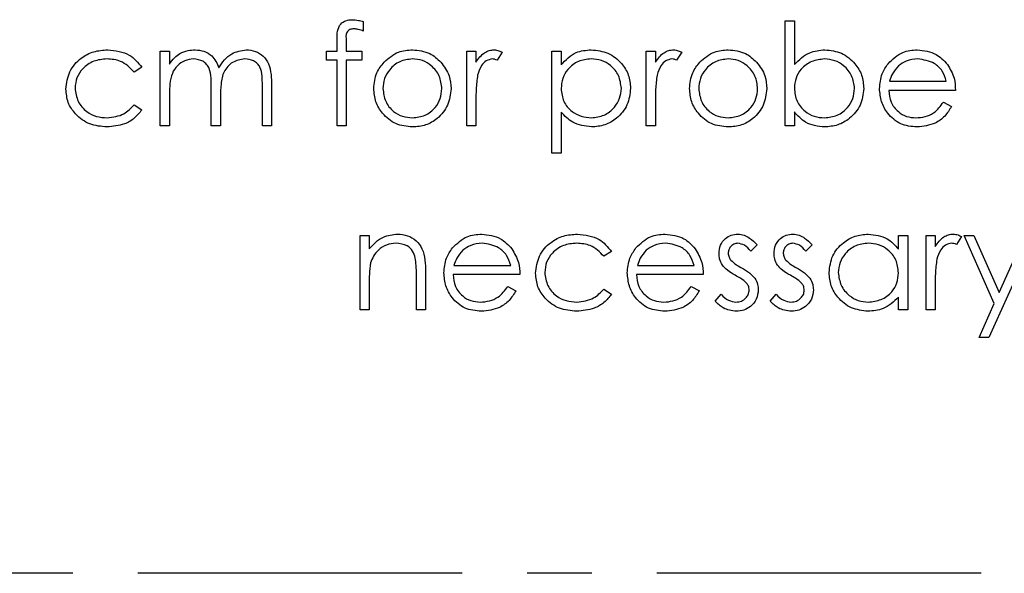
# Model space of a CAD drawing. Header units: millimetres. Extents: x 0 to 2100, y 0 to 1485.
# Tile 6 of 44: x 1351 to 1447, y 370 to 424. Entities that reach past the tile are written whole.
import ezdxf

# ---------------------------------------------------------------- set-up
doc = ezdxf.new("R2010")
doc.units = ezdxf.units.MM
doc.header["$LTSCALE"] = 5
doc.linetypes.add('CENTER', pattern=[10.16, 6.35, -1.27, 1.27, -1.27])

msp = doc.modelspace()

# ---------------------------------------------------------------- linework, layer by layer
at = {"color": 7, "linetype": 'Continuous', "lineweight": 25}
for p, q in [((1384.7, 424.177), (1384.7, 423.244)), ((1425.982, 424.237), (1426.88, 424.237)), ((1425.982, 413.981), (1425.982, 424.237)), ((1426.88, 424.237), (1426.88, 419.963)), ((1382.136, 421.289), (1382.136, 422.457)), ((1383.04, 422.302), (1383.04, 421.289)), ((1364.828, 421.289), (1365.726, 421.289)), ((1364.828, 413.981), (1364.828, 421.289)), ((1365.726, 421.289), (1365.726, 420.019)), ((1381.11, 421.289), (1382.136, 421.289)), ((1381.11, 420.391), (1381.11, 421.289)), ((1383.04, 421.289), (1384.572, 421.289)), ((1384.572, 421.289), (1384.572, 420.391)), ((1394.828, 421.289), (1395.726, 421.289)), ((1394.828, 413.981), (1394.828, 421.289)), ((1395.726, 421.289), (1395.726, 420.213)), ((1398.29, 421.167), (1397.797, 420.389)), ((1403.162, 421.289), (1404.059, 421.289)), ((1403.162, 411.289), (1403.162, 421.289)), ((1404.059, 421.289), (1404.059, 419.937)), ((1412.392, 421.289), (1413.29, 421.289)), ((1412.392, 413.981), (1412.392, 421.289)), ((1413.29, 421.289), (1413.29, 420.213)), ((1415.854, 421.167), (1415.361, 420.389)), ((1382.136, 420.391), (1381.11, 420.391)), ((1382.136, 413.981), (1382.136, 420.391)), ((1383.038, 420.391), (1383.034, 413.981)), ((1384.572, 420.391), (1383.038, 420.391)), ((1363.034, 419.704), (1362.282, 419.237)), ((1436.205, 418.34), (1441.751, 418.34)), ((1369.828, 413.981), (1369.828, 417.697)), ((1374.828, 413.981), (1374.828, 417.943)), ((1375.726, 417.939), (1375.726, 413.981)), ((1442.649, 417.443), (1436.11, 417.443)), ((1365.726, 417.056), (1365.726, 413.981)), ((1370.726, 416.824), (1370.726, 413.981)), ((1395.726, 416.437), (1395.726, 413.981)), ((1413.29, 416.437), (1413.29, 413.981)), ((1441.467, 416.289), (1442.264, 415.87)), ((1362.282, 416.032), (1363.034, 415.54)), ((1404.059, 415.305), (1404.059, 411.289)), ((1426.88, 415.333), (1426.88, 413.981)), ((1365.726, 413.981), (1364.828, 413.981)), ((1370.726, 413.981), (1369.828, 413.981)), ((1375.726, 413.981), (1374.828, 413.981)), ((1383.034, 413.981), (1382.136, 413.981)), ((1395.726, 413.981), (1394.828, 413.981)), ((1413.29, 413.981), (1412.392, 413.981)), ((1426.88, 413.981), (1425.982, 413.981)), ((1404.059, 411.289), (1403.162, 411.289)), ((1384.38, 403.237), (1385.277, 403.237)), ((1384.38, 395.93), (1384.38, 403.237)), ((1385.277, 403.237), (1385.277, 401.919)), ((1437.072, 401.885), (1437.072, 403.237)), ((1437.072, 403.237), (1437.969, 403.237)), ((1437.969, 403.237), (1437.969, 395.93)), ((1439.764, 403.237), (1440.662, 403.237)), ((1439.764, 395.93), (1439.764, 403.237)), ((1440.662, 403.237), (1440.662, 402.162)), ((1443.226, 403.115), (1442.733, 402.338)), ((1443.482, 403.237), (1444.45, 403.237)), ((1446.437, 396.553), (1443.482, 403.237)), ((1444.45, 403.237), (1446.924, 397.641)), ((1450.405, 403.237), (1445.918, 393.237)), ((1446.924, 397.641), (1449.436, 403.237)), ((1423.226, 402.326), (1422.617, 401.699)), ((1428.61, 402.326), (1428.001, 401.699)), ((1408.995, 401.653), (1408.244, 401.186)), ((1393.576, 400.289), (1399.123, 400.289)), ((1411.525, 400.289), (1417.072, 400.289)), ((1389.892, 395.93), (1389.892, 399.367)), ((1390.79, 399.662), (1390.79, 395.93)), ((1400.021, 399.391), (1393.482, 399.391)), ((1417.969, 399.391), (1411.431, 399.391)), ((1385.277, 398.572), (1385.277, 395.93)), ((1398.839, 398.237), (1399.636, 397.819)), ((1408.244, 397.981), (1408.995, 397.488)), ((1416.788, 398.237), (1417.585, 397.819)), ((1440.662, 398.386), (1440.662, 395.93)), ((1419.123, 396.791), (1419.718, 397.468)), ((1424.508, 396.791), (1425.103, 397.468)), ((1437.072, 395.93), (1437.072, 397.194)), ((1444.949, 393.237), (1446.437, 396.553)), ((1385.277, 395.93), (1384.38, 395.93)), ((1390.79, 395.93), (1389.892, 395.93)), ((1437.969, 395.93), (1437.072, 395.93)), ((1440.662, 395.93), (1439.764, 395.93)), ((1445.918, 393.237), (1444.949, 393.237))]:
    msp.add_line(p, q, dxfattribs=at)
at = {"color": 7, "linetype": 'CENTER', "lineweight": 25}
msp.add_line((1597.573, 370.135), (1247.573, 370.135), dxfattribs=at)
at = {"color": 7, "linetype": 'Continuous', "lineweight": 25}
for points, knots in [([(1382.136, 422.457), (1382.136, 422.716), (1382.136, 423.231), (1382.4, 423.944), (1382.994, 424.317), (1383.402, 424.35), (1383.606, 424.366)], [0, 0, 0, 0, 0.281897, 0.559511, 0.779297, 1, 1, 1, 1]), ([(1383.606, 424.366), (1383.814, 424.35), (1384.185, 424.322), (1384.543, 424.222), (1384.7, 424.177)], [0, 0, 0, 0, 0.559769, 1, 1, 1, 1]), ([(1383.791, 423.468), (1383.653, 423.456), (1383.446, 423.438), (1383.212, 423.289), (1382.962, 422.951), (1383.005, 422.591), (1383.04, 422.302)], [0, 0, 0, 0, 0.249494, 0.374811, 0.499254, 1, 1, 1, 1]), ([(1384.7, 423.244), (1384.536, 423.31), (1384.243, 423.428), (1383.929, 423.456), (1383.791, 423.468)], [0, 0, 0, 0, 0.5602413, 1, 1, 1, 1]), ([(1355.598, 417.575), (1355.676, 418.16), (1355.833, 419.329), (1356.952, 420.609), (1358.308, 421.31), (1359.228, 421.381), (1359.688, 421.417)], [0, 0, 0, 0, 0.2793814, 0.5587815, 0.7792808, 1, 1, 1, 1]), ([(1359.688, 421.417), (1360.445, 421.334), (1361.794, 421.186), (1362.655, 420.156), (1363.034, 419.704)], [0, 0, 0, 0, 0.560693, 1, 1, 1, 1]), ([(1365.726, 420.019), (1365.888, 420.238), (1366.177, 420.63), (1366.568, 420.919), (1366.739, 421.046)], [0, 0, 0, 0, 0.5601482, 1, 1, 1, 1]), ([(1366.739, 421.046), (1367.009, 421.165), (1367.491, 421.377), (1368.015, 421.405), (1368.246, 421.417)], [0, 0, 0, 0, 0.559743, 1, 1, 1, 1]), ([(1368.246, 421.417), (1368.538, 421.387), (1369.122, 421.327), (1370.076, 420.791), (1370.384, 420.084), (1370.572, 419.652)], [0, 0, 0, 0, 0.280837, 0.561558, 1, 1, 1, 1]), ([(1370.572, 419.652), (1370.738, 419.919), (1371.07, 420.454), (1371.946, 421.208), (1372.757, 421.338), (1373.252, 421.417)], [0, 0, 0, 0, 0.281252, 0.562059, 1, 1, 1, 1]), ([(1373.252, 421.417), (1373.555, 421.39), (1374.162, 421.335), (1374.951, 420.827), (1375.502, 420.017), (1375.702, 419.006), (1375.718, 418.295), (1375.726, 417.939)], [0, 0, 0, 0, 0.186553, 0.372845, 0.559192, 0.77926, 1, 1, 1, 1]), ([(1386.727, 420.207), (1387.179, 420.599), (1387.987, 421.299), (1389.045, 421.381), (1389.512, 421.417)], [0, 0, 0, 0, 0.55888, 1, 1, 1, 1]), ([(1389.512, 421.417), (1390.105, 421.355), (1391.166, 421.244), (1391.945, 420.529), (1392.288, 420.213)], [0, 0, 0, 0, 0.559182, 1, 1, 1, 1]), ([(1395.726, 420.213), (1395.976, 420.557), (1396.325, 421.038), (1397.014, 421.372), (1397.344, 421.402), (1397.509, 421.417)], [0, 0, 0, 0, 0.558841, 0.779474, 1, 1, 1, 1]), ([(1397.509, 421.417), (1397.664, 421.398), (1397.941, 421.365), (1398.183, 421.227), (1398.29, 421.167)], [0, 0, 0, 0, 0.559243, 1, 1, 1, 1]), ([(1404.059, 419.937), (1404.514, 420.416), (1405.328, 421.275), (1406.496, 421.373), (1407.012, 421.417)], [0, 0, 0, 0, 0.558455, 1, 1, 1, 1]), ([(1407.012, 421.417), (1407.572, 421.353), (1408.694, 421.225), (1409.943, 420.208), (1410.733, 418.977), (1410.814, 418.096), (1410.854, 417.655)], [0, 0, 0, 0, 0.279627, 0.559432, 0.779703, 1, 1, 1, 1]), ([(1413.29, 420.213), (1413.54, 420.557), (1413.889, 421.038), (1414.578, 421.372), (1414.908, 421.402), (1415.073, 421.417)], [0, 0, 0, 0, 0.558841, 0.779474, 1, 1, 1, 1]), ([(1415.073, 421.417), (1415.228, 421.398), (1415.505, 421.365), (1415.747, 421.227), (1415.854, 421.167)], [0, 0, 0, 0, 0.5592431, 1, 1, 1, 1]), ([(1417.625, 420.207), (1418.076, 420.599), (1418.884, 421.299), (1419.943, 421.381), (1420.409, 421.417)], [0, 0, 0, 0, 0.55888, 1, 1, 1, 1]), ([(1420.409, 421.417), (1421.002, 421.355), (1422.063, 421.244), (1422.842, 420.529), (1423.186, 420.213)], [0, 0, 0, 0, 0.559182, 1, 1, 1, 1]), ([(1426.88, 419.963), (1427.348, 420.425), (1428.187, 421.253), (1429.348, 421.367), (1429.86, 421.417)], [0, 0, 0, 0, 0.5592939, 1, 1, 1, 1]), ([(1429.86, 421.417), (1430.422, 421.352), (1431.545, 421.221), (1432.787, 420.188), (1433.561, 418.945), (1433.637, 418.062), (1433.675, 417.621)], [0, 0, 0, 0, 0.279577, 0.559334, 0.779604, 1, 1, 1, 1]), ([(1436.054, 420.055), (1436.503, 420.496), (1437.306, 421.287), (1438.419, 421.377), (1438.911, 421.417)], [0, 0, 0, 0, 0.558578, 1, 1, 1, 1]), ([(1438.911, 421.417), (1439.56, 421.341), (1440.722, 421.206), (1441.507, 420.354), (1441.854, 419.979)], [0, 0, 0, 0, 0.558952, 1, 1, 1, 1]), ([(1359.622, 420.52), (1359.178, 420.48), (1358.29, 420.4), (1357.257, 419.658), (1356.597, 418.701), (1356.529, 418.004), (1356.495, 417.655)], [0, 0, 0, 0, 0.280136, 0.559769, 0.77989, 1, 1, 1, 1]), ([(1362.282, 419.237), (1361.867, 419.655), (1361.123, 420.401), (1360.082, 420.483), (1359.622, 420.52)], [0, 0, 0, 0, 0.558451, 1, 1, 1, 1]), ([(1368.09, 420.52), (1367.795, 420.482), (1367.205, 420.408), (1366.465, 419.874), (1365.933, 419.084), (1365.748, 418.095), (1365.733, 417.403), (1365.726, 417.056)], [0, 0, 0, 0, 0.186197, 0.372656, 0.559107, 0.779256, 1, 1, 1, 1]), ([(1369.828, 417.697), (1369.823, 418.013), (1369.812, 418.643), (1369.731, 419.454), (1369.387, 419.998), (1368.893, 420.418), (1368.41, 420.479), (1368.09, 420.52)], [0, 0, 0, 0, 0.2511436, 0.5012616, 0.6264099, 0.7517013, 1, 1, 1, 1]), ([(1373.096, 420.52), (1372.681, 420.45), (1372.056, 420.346), (1371.418, 419.795), (1370.942, 419.108), (1370.745, 418.061), (1370.732, 417.237), (1370.726, 416.824)], [0, 0, 0, 0, 0.248134, 0.373522, 0.498935, 0.748797, 1, 1, 1, 1]), ([(1374.828, 417.943), (1374.824, 418.24), (1374.815, 418.831), (1374.704, 419.594), (1374.336, 420.074), (1373.85, 420.436), (1373.397, 420.486), (1373.096, 420.52)], [0, 0, 0, 0, 0.251107, 0.500675, 0.625863, 0.751176, 1, 1, 1, 1]), ([(1385.726, 417.615), (1385.779, 418.153), (1385.874, 419.116), (1386.466, 419.873), (1386.727, 420.207)], [0, 0, 0, 0, 0.559297, 1, 1, 1, 1]), ([(1389.508, 420.52), (1389.081, 420.467), (1388.227, 420.363), (1387.291, 419.565), (1386.711, 418.616), (1386.652, 417.945), (1386.623, 417.609)], [0, 0, 0, 0, 0.279489, 0.559266, 0.779563, 1, 1, 1, 1]), ([(1392.392, 417.609), (1392.343, 418.036), (1392.244, 418.891), (1391.455, 419.832), (1390.515, 420.427), (1389.844, 420.489), (1389.508, 420.52)], [0, 0, 0, 0, 0.279589, 0.559385, 0.779646, 1, 1, 1, 1]), ([(1392.288, 420.213), (1392.611, 419.778), (1393.189, 418.999), (1393.259, 418.038), (1393.29, 417.615)], [0, 0, 0, 0, 0.5592165, 1, 1, 1, 1]), ([(1397.338, 420.52), (1397.127, 420.474), (1396.702, 420.383), (1396.158, 419.793), (1395.989, 419.267), (1395.886, 418.945)], [0, 0, 0, 0, 0.278435, 0.558783, 1, 1, 1, 1]), ([(1397.797, 420.389), (1397.715, 420.427), (1397.569, 420.495), (1397.409, 420.512), (1397.338, 420.52)], [0, 0, 0, 0, 0.560396, 1, 1, 1, 1]), ([(1407.004, 420.52), (1406.571, 420.473), (1405.706, 420.381), (1404.731, 419.604), (1404.144, 418.639), (1404.087, 417.959), (1404.059, 417.619)], [0, 0, 0, 0, 0.279747, 0.559315, 0.779515, 1, 1, 1, 1]), ([(1409.957, 417.645), (1409.897, 418.072), (1409.779, 418.926), (1408.987, 419.877), (1408.013, 420.428), (1407.34, 420.489), (1407.004, 420.52)], [0, 0, 0, 0, 0.279407, 0.559092, 0.779509, 1, 1, 1, 1]), ([(1414.903, 420.52), (1414.691, 420.474), (1414.266, 420.383), (1413.722, 419.793), (1413.553, 419.267), (1413.45, 418.945)], [0, 0, 0, 0, 0.278435, 0.558783, 1, 1, 1, 1]), ([(1415.361, 420.389), (1415.279, 420.427), (1415.133, 420.495), (1414.973, 420.512), (1414.903, 420.52)], [0, 0, 0, 0, 0.5603957, 1, 1, 1, 1]), ([(1416.623, 417.615), (1416.676, 418.153), (1416.771, 419.116), (1417.364, 419.873), (1417.625, 420.207)], [0, 0, 0, 0, 0.559297, 1, 1, 1, 1]), ([(1420.405, 420.52), (1419.978, 420.467), (1419.124, 420.363), (1418.188, 419.565), (1417.608, 418.616), (1417.55, 417.945), (1417.521, 417.609)], [0, 0, 0, 0, 0.279489, 0.559266, 0.779563, 1, 1, 1, 1]), ([(1423.29, 417.609), (1423.241, 418.036), (1423.142, 418.891), (1422.353, 419.832), (1421.412, 420.427), (1420.741, 420.489), (1420.405, 420.52)], [0, 0, 0, 0, 0.279589, 0.559385, 0.779646, 1, 1, 1, 1]), ([(1423.186, 420.213), (1423.509, 419.778), (1424.086, 418.999), (1424.156, 418.038), (1424.187, 417.615)], [0, 0, 0, 0, 0.5592165, 1, 1, 1, 1]), ([(1429.838, 420.52), (1429.41, 420.467), (1428.553, 420.361), (1427.553, 419.63), (1426.967, 418.663), (1426.909, 417.987), (1426.88, 417.649)], [0, 0, 0, 0, 0.279794, 0.559484, 0.779607, 1, 1, 1, 1]), ([(1432.777, 417.621), (1432.716, 418.047), (1432.594, 418.9), (1431.812, 419.855), (1430.847, 420.42), (1430.175, 420.486), (1429.838, 420.52)], [0, 0, 0, 0, 0.279403, 0.559104, 0.779552, 1, 1, 1, 1]), ([(1438.957, 420.52), (1438.569, 420.485), (1437.877, 420.424), (1437.319, 420.015), (1437.074, 419.834)], [0, 0, 0, 0, 0.559502, 1, 1, 1, 1]), ([(1441.751, 418.34), (1441.641, 418.684), (1441.422, 419.371), (1440.446, 420.293), (1439.521, 420.434), (1438.957, 420.52)], [0, 0, 0, 0, 0.281306, 0.561535, 1, 1, 1, 1]), ([(1435.213, 417.615), (1435.257, 418.111), (1435.337, 418.999), (1435.835, 419.732), (1436.054, 420.055)], [0, 0, 0, 0, 0.559427, 1, 1, 1, 1]), ([(1437.074, 419.834), (1436.856, 419.587), (1436.466, 419.146), (1436.285, 418.587), (1436.205, 418.34)], [0, 0, 0, 0, 0.558814, 1, 1, 1, 1]), ([(1441.854, 419.979), (1442.114, 419.539), (1442.58, 418.752), (1442.628, 417.843), (1442.649, 417.443)], [0, 0, 0, 0, 0.558897, 1, 1, 1, 1]), ([(1395.886, 418.945), (1395.827, 418.479), (1395.721, 417.646), (1395.724, 416.807), (1395.726, 416.437)], [0, 0, 0, 0, 0.559637, 1, 1, 1, 1]), ([(1413.45, 418.945), (1413.391, 418.479), (1413.286, 417.646), (1413.289, 416.807), (1413.29, 416.437)], [0, 0, 0, 0, 0.559637, 1, 1, 1, 1]), ([(1359.614, 413.853), (1359.04, 413.905), (1357.894, 414.01), (1356.567, 414.98), (1355.727, 416.224), (1355.641, 417.125), (1355.598, 417.575)], [0, 0, 0, 0, 0.2800557, 0.5596569, 0.7798164, 1, 1, 1, 1]), ([(1356.495, 417.655), (1356.558, 417.211), (1356.684, 416.321), (1357.541, 415.351), (1358.578, 414.829), (1359.278, 414.777), (1359.628, 414.75)], [0, 0, 0, 0, 0.279322, 0.558768, 0.779262, 1, 1, 1, 1]), ([(1389.512, 413.853), (1388.952, 413.909), (1387.832, 414.022), (1386.601, 415.06), (1385.847, 416.301), (1385.766, 417.177), (1385.726, 417.615)], [0, 0, 0, 0, 0.279776, 0.559179, 0.779592, 1, 1, 1, 1]), ([(1386.623, 417.609), (1386.677, 417.186), (1386.783, 416.342), (1387.547, 415.384), (1388.511, 414.84), (1389.175, 414.78), (1389.508, 414.75)], [0, 0, 0, 0, 0.279618, 0.559167, 0.779512, 1, 1, 1, 1]), ([(1389.508, 414.75), (1389.932, 414.799), (1390.778, 414.895), (1391.736, 415.657), (1392.295, 416.612), (1392.36, 417.277), (1392.392, 417.609)], [0, 0, 0, 0, 0.279745, 0.559113, 0.779606, 1, 1, 1, 1]), ([(1393.29, 417.615), (1393.221, 417.059), (1393.084, 415.947), (1392.076, 414.699), (1390.826, 413.953), (1389.95, 413.886), (1389.512, 413.853)], [0, 0, 0, 0, 0.279521, 0.559381, 0.779507, 1, 1, 1, 1]), ([(1404.059, 417.619), (1404.107, 417.187), (1404.203, 416.324), (1405.021, 415.379), (1406.006, 414.848), (1406.681, 414.783), (1407.018, 414.75)], [0, 0, 0, 0, 0.279646, 0.558849, 0.779472, 1, 1, 1, 1]), ([(1407.018, 414.75), (1407.445, 414.804), (1408.301, 414.911), (1409.26, 415.686), (1409.843, 416.639), (1409.919, 417.31), (1409.957, 417.645)], [0, 0, 0, 0, 0.27964, 0.559229, 0.779787, 1, 1, 1, 1]), ([(1410.854, 417.655), (1410.789, 417.093), (1410.658, 415.968), (1409.614, 414.731), (1408.365, 413.967), (1407.482, 413.891), (1407.04, 413.853)], [0, 0, 0, 0, 0.27954, 0.559273, 0.779559, 1, 1, 1, 1]), ([(1420.409, 413.853), (1419.849, 413.909), (1418.73, 414.022), (1417.498, 415.06), (1416.744, 416.301), (1416.663, 417.177), (1416.623, 417.615)], [0, 0, 0, 0, 0.279776, 0.559179, 0.779592, 1, 1, 1, 1]), ([(1417.521, 417.609), (1417.574, 417.186), (1417.681, 416.342), (1418.444, 415.384), (1419.408, 414.84), (1420.073, 414.78), (1420.405, 414.75)], [0, 0, 0, 0, 0.279618, 0.559167, 0.779512, 1, 1, 1, 1]), ([(1420.405, 414.75), (1420.829, 414.799), (1421.676, 414.895), (1422.634, 415.657), (1423.193, 416.612), (1423.257, 417.277), (1423.29, 417.609)], [0, 0, 0, 0, 0.279745, 0.559113, 0.779606, 1, 1, 1, 1]), ([(1424.187, 417.615), (1424.119, 417.059), (1423.981, 415.947), (1422.974, 414.699), (1421.724, 413.953), (1420.848, 413.886), (1420.409, 413.853)], [0, 0, 0, 0, 0.279521, 0.559381, 0.779507, 1, 1, 1, 1]), ([(1426.88, 417.649), (1426.928, 417.216), (1427.023, 416.349), (1427.831, 415.396), (1428.805, 414.831), (1429.485, 414.777), (1429.824, 414.75)], [0, 0, 0, 0, 0.2796503, 0.5592294, 0.7795086, 1, 1, 1, 1]), ([(1429.824, 414.75), (1430.253, 414.8), (1431.108, 414.9), (1432.082, 415.66), (1432.667, 416.614), (1432.74, 417.285), (1432.777, 417.621)], [0, 0, 0, 0, 0.279751, 0.559275, 0.779745, 1, 1, 1, 1]), ([(1433.675, 417.621), (1433.606, 417.06), (1433.468, 415.937), (1432.407, 414.717), (1431.155, 413.965), (1430.273, 413.89), (1429.832, 413.853)], [0, 0, 0, 0, 0.279433, 0.559216, 0.779559, 1, 1, 1, 1]), ([(1438.889, 413.853), (1438.333, 413.903), (1437.223, 414.002), (1436.028, 415.07), (1435.332, 416.318), (1435.253, 417.182), (1435.213, 417.615)], [0, 0, 0, 0, 0.279879, 0.558846, 0.779451, 1, 1, 1, 1]), ([(1436.11, 417.443), (1436.156, 417.047), (1436.248, 416.256), (1436.956, 415.36), (1437.843, 414.827), (1438.465, 414.776), (1438.777, 414.75)], [0, 0, 0, 0, 0.279963, 0.559359, 0.779526, 1, 1, 1, 1]), ([(1438.777, 414.75), (1439.079, 414.776), (1439.683, 414.828), (1440.709, 415.262), (1441.18, 415.9), (1441.467, 416.289)], [0, 0, 0, 0, 0.280503, 0.560993, 1, 1, 1, 1]), ([(1363.034, 415.54), (1362.802, 415.248), (1362.338, 414.666), (1361.155, 413.994), (1360.198, 413.906), (1359.614, 413.853)], [0, 0, 0, 0, 0.280196, 0.560588, 1, 1, 1, 1]), ([(1359.628, 414.75), (1360.21, 414.821), (1361.25, 414.947), (1361.966, 415.7), (1362.282, 416.032)], [0, 0, 0, 0, 0.558788, 1, 1, 1, 1]), ([(1407.04, 413.853), (1406.389, 413.94), (1405.225, 414.095), (1404.416, 414.935), (1404.059, 415.305)], [0, 0, 0, 0, 0.5584337, 1, 1, 1, 1]), ([(1429.832, 413.853), (1429.174, 413.928), (1427.996, 414.063), (1427.221, 414.945), (1426.88, 415.333)], [0, 0, 0, 0, 0.558987, 1, 1, 1, 1]), ([(1442.264, 415.87), (1442.06, 415.54), (1441.651, 414.88), (1440.504, 414.029), (1439.501, 413.919), (1438.889, 413.853)], [0, 0, 0, 0, 0.280871, 0.561337, 1, 1, 1, 1]), ([(1385.277, 401.919), (1385.704, 402.379), (1386.466, 403.201), (1387.571, 403.315), (1388.058, 403.366)], [0, 0, 0, 0, 0.559168, 1, 1, 1, 1]), ([(1388.058, 403.366), (1388.385, 403.337), (1389.04, 403.279), (1389.9, 402.751), (1390.543, 401.908), (1390.766, 400.812), (1390.782, 400.046), (1390.79, 399.662)], [0, 0, 0, 0, 0.186623, 0.373029, 0.559342, 0.779249, 1, 1, 1, 1]), ([(1393.426, 402.004), (1393.875, 402.445), (1394.678, 403.236), (1395.791, 403.326), (1396.283, 403.366)], [0, 0, 0, 0, 0.558578, 1, 1, 1, 1]), ([(1396.283, 403.366), (1396.932, 403.29), (1398.094, 403.154), (1398.879, 402.303), (1399.225, 401.927)], [0, 0, 0, 0, 0.558952, 1, 1, 1, 1]), ([(1401.559, 399.524), (1401.638, 400.108), (1401.795, 401.278), (1402.914, 402.558), (1404.269, 403.259), (1405.189, 403.33), (1405.65, 403.366)], [0, 0, 0, 0, 0.279381, 0.558782, 0.779281, 1, 1, 1, 1]), ([(1405.65, 403.366), (1406.406, 403.283), (1407.755, 403.135), (1408.617, 402.105), (1408.995, 401.653)], [0, 0, 0, 0, 0.560693, 1, 1, 1, 1]), ([(1411.375, 402.004), (1411.824, 402.445), (1412.627, 403.236), (1413.74, 403.326), (1414.231, 403.366)], [0, 0, 0, 0, 0.558578, 1, 1, 1, 1]), ([(1414.231, 403.366), (1414.881, 403.29), (1416.042, 403.154), (1416.828, 402.303), (1417.174, 401.927)], [0, 0, 0, 0, 0.558952, 1, 1, 1, 1]), ([(1419.508, 401.449), (1419.535, 401.728), (1419.588, 402.287), (1420.073, 402.93), (1420.696, 403.312), (1421.135, 403.348), (1421.355, 403.366)], [0, 0, 0, 0, 0.279983, 0.559474, 0.779608, 1, 1, 1, 1]), ([(1421.355, 403.366), (1421.56, 403.343), (1421.971, 403.296), (1422.623, 402.928), (1422.997, 402.554), (1423.226, 402.326)], [0, 0, 0, 0, 0.279553, 0.559703, 1, 1, 1, 1]), ([(1424.892, 401.449), (1424.919, 401.728), (1424.972, 402.287), (1425.458, 402.93), (1426.081, 403.312), (1426.52, 403.348), (1426.739, 403.366)], [0, 0, 0, 0, 0.279983, 0.559474, 0.779608, 1, 1, 1, 1]), ([(1426.739, 403.366), (1426.945, 403.343), (1427.356, 403.296), (1428.008, 402.928), (1428.382, 402.554), (1428.61, 402.326)], [0, 0, 0, 0, 0.279553, 0.559703, 1, 1, 1, 1]), ([(1430.277, 399.604), (1430.347, 400.164), (1430.486, 401.284), (1431.544, 402.503), (1432.795, 403.253), (1433.675, 403.328), (1434.115, 403.366)], [0, 0, 0, 0, 0.279413, 0.559191, 0.779548, 1, 1, 1, 1]), ([(1434.115, 403.366), (1434.774, 403.291), (1435.954, 403.156), (1436.73, 402.274), (1437.072, 401.885)], [0, 0, 0, 0, 0.5589976, 1, 1, 1, 1]), ([(1440.662, 402.162), (1440.912, 402.506), (1441.261, 402.987), (1441.95, 403.321), (1442.28, 403.351), (1442.445, 403.366)], [0, 0, 0, 0, 0.558841, 0.779474, 1, 1, 1, 1]), ([(1442.445, 403.366), (1442.6, 403.347), (1442.877, 403.314), (1443.119, 403.176), (1443.226, 403.115)], [0, 0, 0, 0, 0.559243, 1, 1, 1, 1]), ([(1387.901, 402.468), (1387.585, 402.435), (1386.951, 402.367), (1386.207, 401.856), (1385.667, 401.238), (1385.499, 400.768), (1385.415, 400.533)], [0, 0, 0, 0, 0.27956, 0.5593355, 0.7796837, 1, 1, 1, 1]), ([(1389.786, 401.03), (1389.714, 401.262), (1389.57, 401.726), (1388.922, 402.367), (1388.288, 402.43), (1387.901, 402.468)], [0, 0, 0, 0, 0.281199, 0.561299, 1, 1, 1, 1]), ([(1392.585, 399.564), (1392.629, 400.06), (1392.709, 400.947), (1393.207, 401.68), (1393.426, 402.004)], [0, 0, 0, 0, 0.559427, 1, 1, 1, 1]), ([(1394.446, 401.783), (1394.228, 401.536), (1393.838, 401.094), (1393.656, 400.535), (1393.576, 400.289)], [0, 0, 0, 0, 0.558814, 1, 1, 1, 1]), ([(1396.329, 402.468), (1395.941, 402.434), (1395.249, 402.372), (1394.691, 401.963), (1394.446, 401.783)], [0, 0, 0, 0, 0.559502, 1, 1, 1, 1]), ([(1399.123, 400.289), (1399.013, 400.633), (1398.794, 401.32), (1397.818, 402.242), (1396.893, 402.382), (1396.329, 402.468)], [0, 0, 0, 0, 0.281306, 0.561535, 1, 1, 1, 1]), ([(1399.225, 401.927), (1399.486, 401.488), (1399.951, 400.701), (1399.999, 399.792), (1400.021, 399.391)], [0, 0, 0, 0, 0.5588968, 1, 1, 1, 1]), ([(1405.584, 402.468), (1405.139, 402.428), (1404.252, 402.349), (1403.219, 401.607), (1402.559, 400.649), (1402.491, 399.952), (1402.457, 399.604)], [0, 0, 0, 0, 0.2801364, 0.5597687, 0.7798902, 1, 1, 1, 1]), ([(1408.244, 401.186), (1407.828, 401.603), (1407.084, 402.35), (1406.043, 402.432), (1405.584, 402.468)], [0, 0, 0, 0, 0.558451, 1, 1, 1, 1]), ([(1410.534, 399.564), (1410.578, 400.06), (1410.657, 400.947), (1411.155, 401.68), (1411.375, 402.004)], [0, 0, 0, 0, 0.559427, 1, 1, 1, 1]), ([(1412.394, 401.783), (1412.176, 401.536), (1411.786, 401.094), (1411.605, 400.535), (1411.525, 400.289)], [0, 0, 0, 0, 0.558814, 1, 1, 1, 1]), ([(1414.278, 402.468), (1413.89, 402.434), (1413.197, 402.372), (1412.64, 401.963), (1412.394, 401.783)], [0, 0, 0, 0, 0.559502, 1, 1, 1, 1]), ([(1417.072, 400.289), (1416.962, 400.633), (1416.742, 401.32), (1415.766, 402.242), (1414.842, 402.382), (1414.278, 402.468)], [0, 0, 0, 0, 0.281306, 0.561535, 1, 1, 1, 1]), ([(1417.174, 401.927), (1417.434, 401.488), (1417.9, 400.701), (1417.948, 399.792), (1417.969, 399.391)], [0, 0, 0, 0, 0.558897, 1, 1, 1, 1]), ([(1421.355, 402.468), (1421.213, 402.449), (1420.929, 402.411), (1420.624, 402.137), (1420.436, 401.819), (1420.416, 401.596), (1420.405, 401.485)], [0, 0, 0, 0, 0.279282, 0.559073, 0.779539, 1, 1, 1, 1]), ([(1422.617, 401.699), (1422.424, 401.92), (1422.081, 402.312), (1421.576, 402.421), (1421.355, 402.468)], [0, 0, 0, 0, 0.562045, 1, 1, 1, 1]), ([(1426.739, 402.468), (1426.597, 402.449), (1426.313, 402.411), (1426.009, 402.137), (1425.821, 401.819), (1425.8, 401.596), (1425.79, 401.485)], [0, 0, 0, 0, 0.279282, 0.559073, 0.779539, 1, 1, 1, 1]), ([(1428.001, 401.699), (1427.809, 401.92), (1427.466, 402.312), (1426.961, 402.421), (1426.739, 402.468)], [0, 0, 0, 0, 0.5620455, 1, 1, 1, 1]), ([(1434.127, 402.468), (1433.699, 402.419), (1432.842, 402.319), (1431.87, 401.556), (1431.284, 400.602), (1431.211, 399.93), (1431.175, 399.594)], [0, 0, 0, 0, 0.279776, 0.559296, 0.779727, 1, 1, 1, 1]), ([(1437.072, 399.568), (1437.024, 400.001), (1436.928, 400.867), (1436.12, 401.821), (1435.147, 402.388), (1434.467, 402.441), (1434.127, 402.468)], [0, 0, 0, 0, 0.27966, 0.55921, 0.779487, 1, 1, 1, 1]), ([(1442.274, 402.468), (1442.063, 402.423), (1441.638, 402.332), (1441.094, 401.742), (1440.925, 401.215), (1440.822, 400.894)], [0, 0, 0, 0, 0.278435, 0.558783, 1, 1, 1, 1]), ([(1442.733, 402.338), (1442.651, 402.376), (1442.505, 402.444), (1442.345, 402.461), (1442.274, 402.468)], [0, 0, 0, 0, 0.5603957, 1, 1, 1, 1]), ([(1389.892, 399.367), (1389.894, 399.679), (1389.898, 400.236), (1389.82, 400.788), (1389.786, 401.03)], [0, 0, 0, 0, 0.560254, 1, 1, 1, 1]), ([(1419.842, 400.323), (1419.733, 400.52), (1419.539, 400.872), (1419.517, 401.272), (1419.508, 401.449)], [0, 0, 0, 0, 0.559564, 1, 1, 1, 1]), ([(1420.405, 401.485), (1420.422, 401.349), (1420.451, 401.107), (1420.592, 400.909), (1420.654, 400.822)], [0, 0, 0, 0, 0.559054, 1, 1, 1, 1]), ([(1420.654, 400.822), (1420.832, 400.658), (1421.15, 400.366), (1421.53, 400.159), (1421.697, 400.068)], [0, 0, 0, 0, 0.559019, 1, 1, 1, 1]), ([(1425.227, 400.323), (1425.118, 400.52), (1424.923, 400.872), (1424.902, 401.272), (1424.892, 401.449)], [0, 0, 0, 0, 0.559564, 1, 1, 1, 1]), ([(1425.79, 401.485), (1425.806, 401.349), (1425.836, 401.107), (1425.976, 400.909), (1426.038, 400.822)], [0, 0, 0, 0, 0.559054, 1, 1, 1, 1]), ([(1426.038, 400.822), (1426.216, 400.658), (1426.535, 400.366), (1426.915, 400.159), (1427.082, 400.068)], [0, 0, 0, 0, 0.559019, 1, 1, 1, 1]), ([(1440.822, 400.894), (1440.763, 400.428), (1440.657, 399.595), (1440.66, 398.755), (1440.662, 398.386)], [0, 0, 0, 0, 0.559637, 1, 1, 1, 1]), ([(1385.415, 400.533), (1385.365, 400.169), (1385.276, 399.518), (1385.277, 398.861), (1385.277, 398.572)], [0, 0, 0, 0, 0.559658, 1, 1, 1, 1]), ([(1421.102, 399.325), (1420.836, 399.474), (1420.361, 399.739), (1420.001, 400.145), (1419.842, 400.323)], [0, 0, 0, 0, 0.560659, 1, 1, 1, 1]), ([(1421.697, 400.068), (1421.973, 399.914), (1422.465, 399.639), (1422.846, 399.225), (1423.013, 399.043)], [0, 0, 0, 0, 0.560664, 1, 1, 1, 1]), ([(1426.487, 399.325), (1426.221, 399.474), (1425.746, 399.739), (1425.385, 400.145), (1425.227, 400.323)], [0, 0, 0, 0, 0.560659, 1, 1, 1, 1]), ([(1427.082, 400.068), (1427.358, 399.914), (1427.85, 399.639), (1428.231, 399.225), (1428.398, 399.043)], [0, 0, 0, 0, 0.5606645, 1, 1, 1, 1]), ([(1396.261, 395.802), (1395.705, 395.852), (1394.595, 395.951), (1393.4, 397.018), (1392.704, 398.266), (1392.624, 399.131), (1392.585, 399.564)], [0, 0, 0, 0, 0.2798793, 0.5588463, 0.7794505, 1, 1, 1, 1]), ([(1393.482, 399.391), (1393.528, 398.995), (1393.62, 398.204), (1394.327, 397.309), (1395.214, 396.776), (1395.837, 396.725), (1396.148, 396.699)], [0, 0, 0, 0, 0.279963, 0.559359, 0.779526, 1, 1, 1, 1]), ([(1405.576, 395.802), (1405.002, 395.854), (1403.855, 395.959), (1402.528, 396.929), (1401.689, 398.173), (1401.602, 399.073), (1401.559, 399.524)], [0, 0, 0, 0, 0.2800557, 0.5596569, 0.7798164, 1, 1, 1, 1]), ([(1402.457, 399.604), (1402.519, 399.159), (1402.645, 398.27), (1403.502, 397.3), (1404.539, 396.778), (1405.239, 396.725), (1405.59, 396.699)], [0, 0, 0, 0, 0.279322, 0.558768, 0.779262, 1, 1, 1, 1]), ([(1414.209, 395.802), (1413.653, 395.852), (1412.543, 395.951), (1411.348, 397.018), (1410.652, 398.266), (1410.573, 399.131), (1410.534, 399.564)], [0, 0, 0, 0, 0.279879, 0.558846, 0.779451, 1, 1, 1, 1]), ([(1411.431, 399.391), (1411.477, 398.995), (1411.569, 398.204), (1412.276, 397.309), (1413.163, 396.776), (1413.786, 396.725), (1414.097, 396.699)], [0, 0, 0, 0, 0.279963, 0.559359, 0.779526, 1, 1, 1, 1]), ([(1422.21, 398.572), (1422.019, 398.735), (1421.676, 399.026), (1421.278, 399.234), (1421.102, 399.325)], [0, 0, 0, 0, 0.559093, 1, 1, 1, 1]), ([(1423.013, 399.043), (1423.124, 398.845), (1423.321, 398.492), (1423.344, 398.09), (1423.354, 397.913)], [0, 0, 0, 0, 0.559491, 1, 1, 1, 1]), ([(1427.595, 398.572), (1427.403, 398.735), (1427.061, 399.026), (1426.663, 399.234), (1426.487, 399.325)], [0, 0, 0, 0, 0.559093, 1, 1, 1, 1]), ([(1428.398, 399.043), (1428.509, 398.845), (1428.706, 398.492), (1428.729, 398.09), (1428.739, 397.913)], [0, 0, 0, 0, 0.559491, 1, 1, 1, 1]), ([(1434.087, 395.802), (1433.526, 395.867), (1432.402, 395.999), (1431.159, 397.032), (1430.391, 398.279), (1430.315, 399.162), (1430.277, 399.604)], [0, 0, 0, 0, 0.2795734, 0.559333, 0.7795891, 1, 1, 1, 1]), ([(1431.175, 399.594), (1431.235, 399.167), (1431.357, 398.314), (1432.143, 397.36), (1433.11, 396.797), (1433.783, 396.732), (1434.119, 396.699)], [0, 0, 0, 0, 0.279407, 0.559141, 0.779571, 1, 1, 1, 1]), ([(1434.119, 396.699), (1434.547, 396.752), (1435.403, 396.857), (1436.403, 397.587), (1436.983, 398.555), (1437.042, 399.23), (1437.072, 399.568)], [0, 0, 0, 0, 0.279776, 0.55938, 0.779613, 1, 1, 1, 1]), ([(1396.148, 396.699), (1396.45, 396.725), (1397.054, 396.777), (1398.081, 397.211), (1398.552, 397.848), (1398.839, 398.237)], [0, 0, 0, 0, 0.280503, 0.560993, 1, 1, 1, 1]), ([(1405.59, 396.699), (1406.171, 396.77), (1407.212, 396.896), (1407.928, 397.649), (1408.244, 397.981)], [0, 0, 0, 0, 0.5587885, 1, 1, 1, 1]), ([(1414.097, 396.699), (1414.399, 396.725), (1415.003, 396.777), (1416.03, 397.211), (1416.5, 397.848), (1416.788, 398.237)], [0, 0, 0, 0, 0.280503, 0.560993, 1, 1, 1, 1]), ([(1423.354, 397.913), (1423.318, 397.598), (1423.245, 396.969), (1422.661, 396.274), (1421.954, 395.859), (1421.46, 395.821), (1421.213, 395.802)], [0, 0, 0, 0, 0.279551, 0.559231, 0.779475, 1, 1, 1, 1]), ([(1422.457, 397.875), (1422.443, 398.017), (1422.419, 398.271), (1422.274, 398.48), (1422.21, 398.572)], [0, 0, 0, 0, 0.559651, 1, 1, 1, 1]), ([(1428.739, 397.913), (1428.702, 397.598), (1428.63, 396.969), (1428.046, 396.274), (1427.339, 395.859), (1426.845, 395.821), (1426.597, 395.802)], [0, 0, 0, 0, 0.279551, 0.559231, 0.779475, 1, 1, 1, 1]), ([(1427.841, 397.875), (1427.828, 398.017), (1427.804, 398.271), (1427.659, 398.48), (1427.595, 398.572)], [0, 0, 0, 0, 0.559651, 1, 1, 1, 1]), ([(1399.636, 397.819), (1399.432, 397.489), (1399.023, 396.829), (1397.876, 395.977), (1396.873, 395.868), (1396.261, 395.802)], [0, 0, 0, 0, 0.280871, 0.561337, 1, 1, 1, 1]), ([(1408.995, 397.488), (1408.763, 397.197), (1408.299, 396.615), (1407.116, 395.943), (1406.16, 395.855), (1405.576, 395.802)], [0, 0, 0, 0, 0.280196, 0.560588, 1, 1, 1, 1]), ([(1417.585, 397.819), (1417.38, 397.489), (1416.972, 396.829), (1415.825, 395.977), (1414.821, 395.868), (1414.209, 395.802)], [0, 0, 0, 0, 0.280871, 0.561337, 1, 1, 1, 1]), ([(1419.718, 397.468), (1419.945, 397.237), (1420.35, 396.824), (1420.917, 396.737), (1421.167, 396.699)], [0, 0, 0, 0, 0.560833, 1, 1, 1, 1]), ([(1421.167, 396.699), (1421.348, 396.717), (1421.712, 396.754), (1422.129, 397.062), (1422.41, 397.446), (1422.441, 397.732), (1422.457, 397.875)], [0, 0, 0, 0, 0.2799712, 0.5596937, 0.779916, 1, 1, 1, 1]), ([(1425.103, 397.468), (1425.33, 397.237), (1425.735, 396.824), (1426.302, 396.737), (1426.551, 396.699)], [0, 0, 0, 0, 0.560833, 1, 1, 1, 1]), ([(1426.551, 396.699), (1426.733, 396.717), (1427.096, 396.754), (1427.514, 397.062), (1427.795, 397.446), (1427.826, 397.732), (1427.841, 397.875)], [0, 0, 0, 0, 0.279971, 0.559694, 0.779916, 1, 1, 1, 1]), ([(1437.072, 397.194), (1436.599, 396.744), (1435.751, 395.939), (1434.597, 395.844), (1434.087, 395.802)], [0, 0, 0, 0, 0.558735, 1, 1, 1, 1]), ([(1421.213, 395.802), (1420.76, 395.861), (1419.95, 395.966), (1419.376, 396.539), (1419.123, 396.791)], [0, 0, 0, 0, 0.559282, 1, 1, 1, 1]), ([(1426.597, 395.802), (1426.144, 395.861), (1425.334, 395.966), (1424.761, 396.539), (1424.508, 396.791)], [0, 0, 0, 0, 0.559282, 1, 1, 1, 1])]:
    msp.add_open_spline(points, degree=3, knots=knots, dxfattribs=at)

doc.saveas('drawing.dxf')
